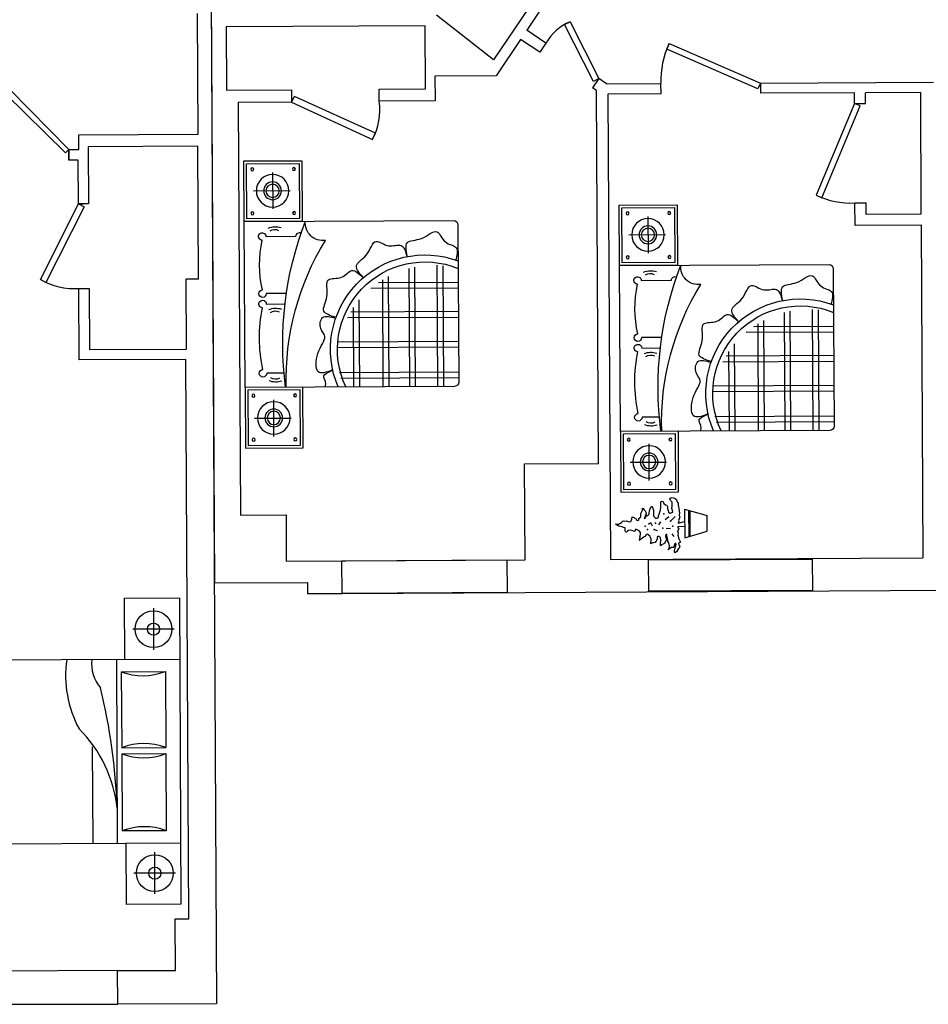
# Model space of a CAD drawing. Header units: inches. Extents: x -3371 to 2763, y -983 to 646.
# Tile 55 of 96: x -944 to -615, y -709 to -353. Entities that reach past the tile are written whole.
import ezdxf

# ---------------------------------------------------------------- set-up
doc = ezdxf.new("R2010")
doc.units = ezdxf.units.IN
doc.header["$LTSCALE"] = 12
doc.header["$MEASUREMENT"] = 0
for name, color, linetype in [('2', 2, 'Continuous'), ('3', 3, 'Continuous'), ('8', 8, 'Continuous'), ('LAYER5', 2, 'Continuous'), ('SSSSS', 7, 'Continuous'), ('White', 7, 'Continuous')]:
    doc.layers.add(name, color=color, linetype=linetype)
doc.styles.get("Standard").update_dxf_attribs({"font": 'arial.ttf'})

# ---------------------------------------------------------------- blocks, each defined once
blk = doc.blocks.new('A$C2ED02683')
at = {"layer": '2'}
for p, q in [((253.7214079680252, 2005.00000945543), (253.7214079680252, 1665.00000945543)), ((2246.278845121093, 2005.000009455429), (2246.278845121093, 1665.000009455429)), ((83.72140796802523, 1835.00000945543), (423.7214079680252, 1835.00000945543)), ((2416.278845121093, 1835.000009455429), (2076.278845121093, 1835.000009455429))]:
    blk.add_line(p, q, dxfattribs=at)
for centre, radius in [((253.7214079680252, 1835.00000945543), 150.0000000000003), ((2246.278845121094, 1835.000009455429), 150.0000000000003), ((253.7214079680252, 1835.00000945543), 50.00000000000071), ((2246.278845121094, 1835.000009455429), 50.00000000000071)]:
    blk.add_circle(centre, radius, dxfattribs=at)
at = {"layer": '3'}
for p, q in [((2500.000126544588, 2050.000009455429), (0.0001265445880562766, 2050.00000945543)), ((0.0001265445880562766, 1600.00000945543), (0.0001265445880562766, 2050.00000945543)), ((500.000126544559, 1600.00000945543), (500.000126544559, 2050.00000945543)), ((2000.000126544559, 1600.000009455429), (2000.000126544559, 2050.000009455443)), ((2500.000126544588, 2050.000009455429), (2500.000126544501, 1600.000009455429)), ((500.000126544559, 1600.00000945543), (0.0001265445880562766, 1600.00000945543)), ((500.0001265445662, 1600.00000945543), (500.0001265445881, 100.0000094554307)), ((2000.000126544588, 100.0000094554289), (2000.000126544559, 1600.000009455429)), ((2000.000126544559, 1600.000009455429), (2500.000126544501, 1600.000009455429)), ((1900.000126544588, 9.45542888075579e-06), (600.000126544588, 9.455430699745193e-06))]:
    blk.add_line(p, q, dxfattribs=at)
for centre, start, end in [((600.000126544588, 100.0000094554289), 180.0000000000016, 270.0000000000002), ((1900.000126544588, 100.0000094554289), 270, 7.633331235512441e-13)]:
    blk.add_arc(centre, 100, start, end, dxfattribs=at)
at = {"layer": '8', "linetype": 'ByBlock'}
for p, q in [((600.000126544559, 1930.00000945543), (1220.749171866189, 1930.00000945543)), ((600.000126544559, 1570.00000945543), (600.000126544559, 1930.00000945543)), ((1220.749171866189, 1570.00000945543), (1220.749171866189, 1930.00000945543)), ((1270.749171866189, 1930.000009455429), (1900.000126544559, 1930.000009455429)), ((1270.749171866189, 1570.00000945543), (1270.749171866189, 1930.000009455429)), ((1900.000126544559, 1930.000009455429), (1900.000126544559, 1570.000009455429)), ((500.000126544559, 1530.00000945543), (2000.000126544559, 1530.000009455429)), ((600.000126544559, 1570.00000945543), (1220.749171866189, 1570.00000945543)), ((1270.749171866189, 1570.00000945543), (1900.000126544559, 1570.000009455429)), ((1213.218558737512, 1330.00000945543), (2000.000126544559, 1330.000009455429))]:
    blk.add_line(p, q, dxfattribs=at)
for centre, radius, start, end in [((131.7721169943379, 1750.000009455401), 501.6347963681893, 338.9718378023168, 21.02816219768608), ((1688.977181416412, 1750.000009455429), 501.6347963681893, 158.9718378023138, 201.0281621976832), ((802.5211623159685, 1750.00000945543), 501.6347963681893, 338.9718378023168, 21.02816219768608), ((2368.228136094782, 1750.000009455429), 501.6347963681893, 158.9718378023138, 201.0281621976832), ((1843.549069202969, -3165.822914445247), 4697.616556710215, 91.5833591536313, 103.6936615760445), ((1821.192082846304, 463.3155400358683), 1072.082105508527, 95.75185313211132, 134.9523224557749), ((537.1923062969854, 1629.301654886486), 301.869429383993, 262.8708375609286, 310.0617077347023), ((632.0373870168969, 2036.331359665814), 921.667833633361, 261.7635222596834, 297.9304896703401)]:
    blk.add_arc(centre, radius, start, end, dxfattribs=at)
blk = doc.blocks.new('A$C1B541538')
at = {"color": 6}
blk.add_lwpolyline([(2048.678979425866, -1.991828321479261e-05), (2048.678979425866, 1896.363584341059, 0.414213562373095), (2010.356617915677, 1934.685945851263), (587.0013409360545, 1934.685945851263, 0.414213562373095), (548.6789794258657, 1896.363584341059), (548.6789794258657, -1.991828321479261e-05)], format="xyb", close=True, dxfattribs=at)
for points in [[(24.63607793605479, 24.63578390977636), (24.63607793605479, 499.8267305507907), (524.0431755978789, 499.8267305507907), (524.0431755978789, 24.63578390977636)], [(2572.721880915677, 24.63578390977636), (2572.721880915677, 499.8267305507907), (2073.314783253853, 499.8267305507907), (2073.314783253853, 24.63578390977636)]]:
    blk.add_lwpolyline(points, close=True, dxfattribs=at)
at = {"layer": 'LAYER5', "color": 74}
for centre, radius, start, end in [((884.0174609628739, 1630.240164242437), 855.1255920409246, 246.9115835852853, 20.85625530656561), ((884.0448048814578, 1630.07405318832), 791.9521997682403, 244.9463157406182, 22.62103219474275), ((611.0841510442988, 2761.732067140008), 2388.828555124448, 268.5030487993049, 301.9587951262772), ((2032.321021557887, 711.906826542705), 158.4963734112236, 171.6291406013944, 275.9238821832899), ((930.7043772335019, 3407.883341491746), 3064.80854366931, 262.8395120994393, 291.3939185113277)]:
    blk.add_arc(centre, radius, start, end, dxfattribs=at)
for points, knots in [([(1732.960539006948, 1474.411678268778), (1779.835056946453, 1465.747502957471), (1880.52880065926, 1447.135508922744), (1862.30126790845, 1617.883827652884), (2004.102842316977, 1750.471933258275), (1833.932810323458, 1801.35277592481), (1820.483265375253, 1949.311844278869), (1730.871974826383, 1924.262158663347), (1685.065411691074, 1911.457522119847)], [0, 0, 0, 0, 106.2731678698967, 228.2912678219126, 368.7390901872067, 477.6193107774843, 579.3631216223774, 685.7565309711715, 685.7565309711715, 685.7565309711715, 685.7565309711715]), ([(1541.335846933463, 1071.662608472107), (1577.252340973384, 1040.32104147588), (1654.406547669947, 972.9944885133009), (1725.734787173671, 1129.197924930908), (1915.308866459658, 1171.01850258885), (1794.819893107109, 1301.514124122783), (1858.646037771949, 1435.674473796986), (1768.777841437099, 1459.786243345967), (1722.83995588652, 1472.111445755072)], [0, 0, 0, 0, 106.2731678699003, 228.2912678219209, 368.7390901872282, 477.6193107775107, 579.3631216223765, 685.7565309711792, 685.7565309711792, 685.7565309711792, 685.7565309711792]), ([(1179.118553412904, 818.9520076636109), (1194.114004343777, 773.7035290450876), (1226.326561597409, 676.5027703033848), (1367.160345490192, 774.7528421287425), (1551.669562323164, 714.3902613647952), (1514.253898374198, 888.0185080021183), (1637.421118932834, 971.1004672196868), (1572.290598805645, 1037.551091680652), (1538.997860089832, 1071.518627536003)], [0, 0, 0, 0, 106.273167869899, 228.291267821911, 368.7390901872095, 477.6193107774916, 579.363121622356, 685.7565309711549, 685.7565309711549, 685.7565309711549, 685.7565309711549]), ([(699.6718371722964, 787.335619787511), (681.4891561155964, 736.1028129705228), (644.2930058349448, 631.2963118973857), (877.2504063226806, 646.1874904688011), (1007.288261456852, 759.1870521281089), (1059.854750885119, 673.6191603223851), (1207.850909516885, 685.8961259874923), (1183.542184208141, 775.7040788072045), (1171.116304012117, 821.611169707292)], [0, 0, 0, 0, 116.6865535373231, 238.7046534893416, 379.1524758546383, 488.0326964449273, 589.7765072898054, 696.1699166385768, 696.1699166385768, 696.1699166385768, 696.1699166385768]), ([(548.6789794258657, 726.5432918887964), (557.6484073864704, 728.7509162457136), (607.9508951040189, 737.1063911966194), (646.8712882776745, 682.7479140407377), (683.0835638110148, 750.9177504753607), (698.6074851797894, 786.883012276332)], [455.1955093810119, 455.1955093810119, 455.1955093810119, 455.1955093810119, 477.6193107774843, 579.3631216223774, 668.418219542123, 668.418219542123, 668.418219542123, 668.418219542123])]:
    blk.add_open_spline(points, degree=3, knots=knots, dxfattribs=at)
at = {"layer": 'SSSSS', "color": 251}
for p, q in [((627.6170704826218, 866.9586846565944), (627.6170704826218, 1934.685945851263)), ((679.8907515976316, 854.4263657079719), (679.8907515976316, 1934.685945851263)), ((904.534294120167, 839.8004514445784), (904.534294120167, 1934.685945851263)), ((956.8079752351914, 844.5192805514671), (956.8079752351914, 1934.685945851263)), ((1175.013718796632, 930.7245148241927), (1175.013718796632, 1934.685945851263)), ((1227.287399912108, 960.4117128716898), (1227.287399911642, 1934.685945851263)), ((1439.866597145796, 1143.724417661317), (1439.866597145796, 1934.685945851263)), ((1492.140278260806, 1212.626853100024), (1492.140278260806, 1934.685945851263)), ((548.6789794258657, 1798.151008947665), (1640.355339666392, 1798.151008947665)), ((548.6789794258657, 1745.877327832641), (1644.226123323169, 1745.877327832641)), ((548.6789794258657, 1543.752921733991), (1629.679319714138, 1543.752921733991)), ((548.6789794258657, 1491.479240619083), (1618.086030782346, 1491.479240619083)), ((548.6789794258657, 1303.294372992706), (1546.409535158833, 1303.294372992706)), ((548.6789794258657, 1251.020691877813), (1516.94444500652, 1251.020691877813)), ((548.6789794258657, 1038.441494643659), (1335.039756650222, 1038.441494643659)), ((548.6789794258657, 986.1678135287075), (1266.797415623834, 986.1678135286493))]:
    blk.add_line(p, q, dxfattribs=at)
at = {"layer": 'SSSSS', "color": 8}
for p, q in [((269.9067464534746, 85.5327299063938), (269.9067464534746, 416.8848646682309)), ((2327.451212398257, 85.5327299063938), (2327.451212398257, 416.8848646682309)), ((104.5555951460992, 259.2894297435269), (435.6672704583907, 259.2894297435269)), ((2492.802363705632, 259.2894297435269), (2161.690688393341, 259.2894297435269))]:
    blk.add_line(p, q, dxfattribs=at)
for points in [[(0.0002741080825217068, -1.991819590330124e-05), (0.0002741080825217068, 524.4625343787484), (548.6789794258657, 524.462534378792), (548.6789794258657, -1.991819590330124e-05)], [(2597.357684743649, -1.991819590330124e-05), (2597.357684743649, 524.4625343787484), (2048.678979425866, 524.462534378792), (2048.678979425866, -1.991819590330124e-05)]]:
    blk.add_lwpolyline(points, close=True, dxfattribs=at)
for points in [[(1913.771547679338, 196.5681488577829), (1913.771547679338, 468.3527472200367)], [(1302.362287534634, 196.5681488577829), (1302.362287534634, 357.9073594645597)], [(1396.574181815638, 379.5536311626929), (1396.574181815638, 196.5681488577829)], [(675.5599199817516, 351.2344671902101), (675.5599199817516, 196.5681488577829)]]:
    blk.add_lwpolyline(points, dxfattribs=at)
for centre, radius in [((75.57188459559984, 452.4281387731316), 13.5208306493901), ((473.4714388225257, 452.4281387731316), 13.5208306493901), ((2123.88652002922, 452.4281387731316), 13.5208306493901), ((2521.786074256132, 452.4281387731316), 13.5208306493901), ((271.2063194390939, 258.8436367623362), 147.2180823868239), ((2326.151639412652, 258.8436367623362), 147.2180823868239), ((271.2063194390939, 258.8436367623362), 80.25763023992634), ((271.2063194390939, 258.8436367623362), 59.96403965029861), ((2326.151639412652, 258.8436367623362), 80.25763023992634), ((2326.151639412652, 258.8436367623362), 59.96403965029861), ((75.57188459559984, 75.50221858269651), 13.5208306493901), ((473.4714388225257, 75.50221858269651), 13.5208306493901), ((2123.88652002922, 75.50221858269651), 13.5208306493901), ((2521.786074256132, 75.50221858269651), 13.5208306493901)]:
    blk.add_circle(centre, radius, dxfattribs=at)
for centre, radius, start, end in [((1913.771547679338, 501.9700981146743), 33.61735089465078, 270, 29.46069765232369), ((755.3800918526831, 281.1500598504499), 159.7494607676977, 161.0097588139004, 203.2294656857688), ((693.7011475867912, 276.9347207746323), 72.75963877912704, 151.3326951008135, 215.0221793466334), ((1166.238594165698, 276.9347207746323), 72.75963877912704, 324.9778206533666, 28.66730489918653), ((1104.559649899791, 281.1500598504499), 159.7494607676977, 336.7705343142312, 18.99024118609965), ((1903.656811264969, 276.9347207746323), 72.75963877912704, 324.9778206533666, 28.66730489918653), ((1841.977866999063, 281.1500598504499), 159.7494607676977, 336.7705343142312, 18.99024118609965), ((675.5599199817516, 162.9507979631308), 33.61735089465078, 89.99999999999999, 1.272221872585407e-14), ((1302.362287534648, 162.9507979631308), 33.61735089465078, 180, 89.99999999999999), ((1396.574181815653, 162.9507979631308), 33.61735089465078, 89.99999999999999, 1.272221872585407e-14), ((1913.771547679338, 162.9507979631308), 33.61735089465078, 180, 89.99999999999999), ((988.9611037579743, 1453.191969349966), 1320.227735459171, 257.7650550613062, 282.2349449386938), ((1655.172864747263, 1131.523525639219), 994.358953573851, 256.9231557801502, 283.0768442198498)]:
    blk.add_arc(centre, radius, start, end, dxfattribs=at)
blk = doc.blocks.new('46')
at = {"color": 76}
for p, q in [((2.994322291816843, 804.175374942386), (-2.893827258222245, 792.1648724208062)), ((4.492633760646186, 831.1069971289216), (2.900640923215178, 816.1390367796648)), ((2.900640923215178, 816.1390367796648), (2.994322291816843, 804.175374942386)), ((11.87338730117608, 816.2092978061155), (4.492633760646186, 831.1069971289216)), ((20.9632353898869, 801.3249815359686), (11.87338730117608, 816.2092978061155)), ((-24.78417159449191, 750.1180763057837), (-27.6345650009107, 732.1491632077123)), ((-27.6345650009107, 732.1491632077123), (-20.23039111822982, 714.2605484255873)), ((-13.03129283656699, 777.1299968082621), (-26.57356445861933, 760.3592605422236)), ((-26.57356445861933, 760.3592605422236), (-24.78417159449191, 750.1180763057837)), ((-20.23039111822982, 714.2605484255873), (-18.42761520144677, 702.310269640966)), ((-2.893827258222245, 792.1648724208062), (-13.03129283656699, 777.1299968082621)), ((24.06121527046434, 787.6756454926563), (20.9632353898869, 801.3249815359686)), ((27.16923244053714, 772.7444885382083), (24.06121527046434, 787.6756454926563)), ((28.91178462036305, 768.4851352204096), (27.16923244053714, 772.7444885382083)), ((33.26816506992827, 757.8367519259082), (28.91178462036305, 768.4851352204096)), ((36.37618224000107, 742.9055949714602), (33.26816506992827, 757.8367519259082)), ((47.05802316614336, 742.9892390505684), (36.37618224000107, 742.9055949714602)), ((60.30350591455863, 743.0929577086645), (47.05802316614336, 742.9892390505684)), ((59.38302742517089, 696.9373676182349), (62.24680388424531, 713.1971861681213)), ((73.99968264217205, 740.2091066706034), (60.30350591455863, 743.0929577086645)), ((62.24680388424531, 713.1971861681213), (66.45931651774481, 720.9215692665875)), ((66.45931651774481, 720.9215692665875), (75.36180186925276, 729.9645766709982)), ((75.36180186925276, 729.9645766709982), (73.99968264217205, 740.2091066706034)), ((-40.91921285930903, 682.4783568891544), (-61.83220073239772, 679.323499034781)), ((-61.83220073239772, 679.323499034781), (-58.76098695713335, 669.092352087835)), ((-58.76098695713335, 669.092352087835), (-56.98163138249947, 660.1329887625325)), ((-56.98163138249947, 660.1329887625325), (-47.93862397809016, 651.230503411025)), ((-47.93862397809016, 651.230503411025), (-43.60566387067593, 643.5730355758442)), ((-43.60566387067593, 643.5730355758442), (-37.60041260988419, 640.6289608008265)), ((-26.00143895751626, 687.2954686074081), (-40.91921285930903, 682.4783568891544)), ((-37.60041260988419, 640.6289608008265), (-34.5994598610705, 639.3705602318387)), ((-34.5994598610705, 639.3705602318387), (-31.60854440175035, 639.3939805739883)), ((-28.52394757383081, 627.453739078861), (-34.43551746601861, 618.4341520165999)), ((-31.60854440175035, 639.3939805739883), (-28.52394757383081, 627.453739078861)), ((-21.33488658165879, 691.6050083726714), (-26.00143895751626, 687.2954686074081)), ((-18.42761520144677, 702.310269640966), (-21.33488658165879, 691.6050083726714)), ((50.85526754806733, 640.0397128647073), (53.75250163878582, 652.0267950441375)), ((59.95849868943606, 623.4463020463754), (50.85526754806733, 640.0397128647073)), ((53.75250163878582, 652.0267950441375), (64.00706892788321, 652.1070933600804)), ((63.83308924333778, 674.3253224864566), (59.38302742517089, 696.9373676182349)), ((71.65115371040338, 658.1491480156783), (63.83308924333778, 674.3253224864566)), ((64.00706892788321, 652.1070933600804), (71.65115371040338, 658.1491480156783)), ((-125.1972156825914, 586.1032553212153), (-141.8475044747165, 584.2636760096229)), ((-141.8475044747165, 584.2636760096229), (-137.100653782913, 578.3186484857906)), ((-137.100653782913, 578.3186484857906), (-125.0801139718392, 571.148678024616)), ((-125.1972156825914, 586.1032553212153), (-88.95804727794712, 602.5966857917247)), ((-125.0801139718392, 571.148678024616), (-114.7552856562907, 562.2562299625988)), ((-114.7552856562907, 562.2562299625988), (-102.7314000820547, 554.6589858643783)), ((-102.7314000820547, 554.6589858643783), (-87.76678549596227, 553.4942666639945)), ((-88.95804727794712, 602.5966857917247), (-58.25577671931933, 604.5740328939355)), ((-87.76678549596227, 553.4942666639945), (-78.84087980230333, 559.5463586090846)), ((-73.9535070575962, 535.6558383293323), (-84.55170390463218, 524.8903533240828)), ((-78.84087980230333, 559.5463586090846), (-68.16907616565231, 560.9118235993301)), ((-72.76536751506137, 547.6295374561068), (-73.9535070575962, 535.6558383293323)), ((-66.84041457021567, 554.9400299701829), (-72.76536751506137, 547.6295374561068)), ((-68.16907616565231, 560.9118235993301), (-57.95131227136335, 565.6921319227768)), ((-56.15857364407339, 555.023674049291), (-66.84041457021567, 554.9400299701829)), ((-49.36667442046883, 615.3261348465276), (-58.25577671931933, 604.5740328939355)), ((-57.95131227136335, 565.6921319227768), (-47.30292897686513, 570.0485123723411)), ((-50.24700375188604, 564.043261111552), (-56.15857364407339, 555.023674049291)), ((-47.30292897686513, 570.0485123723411), (-50.24700375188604, 564.043261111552)), ((-47.69103750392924, 619.612254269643), (-49.36667442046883, 615.3261348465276)), ((-34.43551746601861, 618.4341520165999), (-47.69103750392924, 619.612254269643)), ((65.99720758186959, 616.2294909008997), (59.95849868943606, 623.4463020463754)), ((81.0354289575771, 605.6647516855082), (65.99720758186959, 616.2294909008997)), ((98.99430476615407, 604.0961791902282), (81.0354289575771, 605.6647516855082)), ((94.73928125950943, 547.2319820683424), (100.6843087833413, 551.9788327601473)), ((99.51958958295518, 537.0142181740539), (94.73928125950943, 547.2319820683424)), ((119.8805265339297, 610.6692261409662), (98.99430476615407, 604.0961791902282)), ((112.895557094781, 520.4542649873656), (99.51958958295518, 537.0142181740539)), ((100.6843087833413, 551.9788327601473), (105.3608984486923, 555.0065516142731)), ((105.3608984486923, 555.0065516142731), (115.545204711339, 564.0595963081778)), ((115.545204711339, 564.0595963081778), (120.1749536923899, 573.0691460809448)), ((119.8805265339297, 610.6692261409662), (147.689221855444, 616.0822413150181)), ((147.689221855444, 616.0822413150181), (120.1749536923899, 573.0691460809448)), ((-127.649463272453, 517.2887794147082), (-156.1931528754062, 506.3827723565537)), ((-156.1931528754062, 506.3827723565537), (-154.4271803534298, 499.1325035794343)), ((-154.4271803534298, 499.1325035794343), (-139.412379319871, 491.5586798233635)), ((-139.412379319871, 491.5586798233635), (-121.4100085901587, 484.4355500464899)), ((-97.7971866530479, 524.7866346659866), (-127.649463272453, 517.2887794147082)), ((-121.4100085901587, 484.4355500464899), (-111.1554413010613, 484.5158483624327)), ((-111.1554413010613, 484.5158483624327), (-90.21903308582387, 484.6797907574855)), ((-84.55170390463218, 524.8903533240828), (-97.7971866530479, 524.7866346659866)), ((-90.21903308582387, 484.6797907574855), (-73.55536124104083, 484.8102755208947)), ((-73.55536124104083, 484.8102755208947), (-63.27737360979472, 481.8996583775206)), ((-63.27737360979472, 481.8996583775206), (-55.52622440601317, 474.2689566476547)), ((-55.52622440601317, 474.2689566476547), (-49.49755280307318, 468.3339664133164)), ((-48.09863018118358, 453.3894264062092), (-55.26860064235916, 441.3688865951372)), ((-49.49755280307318, 468.3339664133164), (-48.09863018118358, 453.3894264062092)), ((5.745869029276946, 531.5337306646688), (-11.53460479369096, 514.277885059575)), ((-11.53460479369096, 514.277885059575), (18.70619098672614, 497.0220394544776)), ((53.26700499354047, 479.7661938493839), (61.90724190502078, 453.8824087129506)), ((126.6251914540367, 513.2976775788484), (112.895557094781, 520.4542649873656)), ((115.1667398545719, 448.6856770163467), (119.3926355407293, 454.7009655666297)), ((116.5288590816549, 438.4411470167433), (115.1667398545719, 448.6856770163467)), ((119.3926355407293, 454.7009655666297), (130.0744764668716, 454.7846096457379)), ((141.6165721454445, 508.7147692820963), (126.6251914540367, 513.2976775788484)), ((130.0744764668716, 454.7846096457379), (140.3524640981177, 451.8739925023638)), ((140.3524640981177, 451.8739925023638), (143.3065761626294, 456.5974228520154)), ((156.5811867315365, 507.5500500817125), (141.6165721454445, 508.7147692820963)), ((143.3065761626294, 456.5974228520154), (149.2549494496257, 460.9169999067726)), ((149.2549494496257, 460.9169999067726), (155.236780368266, 460.9638405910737)), ((155.236780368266, 460.9638405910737), (162.8808651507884, 467.0058952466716)), ((168.5214282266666, 510.6346469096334), (156.5811867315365, 507.5500500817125)), ((162.8808651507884, 467.0058952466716), (171.8067708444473, 473.0579871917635)), ((181.7669109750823, 510.7383655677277), (168.5214282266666, 510.6346469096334)), ((171.8067708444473, 473.0579871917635), (172.981527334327, 486.7407808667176)), ((172.911266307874, 495.7135272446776), (175.8553410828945, 501.7187785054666)), ((172.981527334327, 486.7407808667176), (172.911266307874, 495.7135272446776)), ((175.8553410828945, 501.7187785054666), (181.7669109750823, 510.7383655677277)), ((-196.0949211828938, 418.046555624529), (-202.0399487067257, 413.2997049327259)), ((-202.0399487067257, 413.2997049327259), (-200.2137524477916, 398.358510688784)), ((-200.2137524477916, 398.358510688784), (-182.2214190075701, 392.517201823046)), ((-179.4412866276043, 419.4588612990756), (-196.0949211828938, 418.046555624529)), ((-182.2214190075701, 392.517201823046), (-170.1406554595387, 377.6563058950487)), ((-167.4776247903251, 419.5525426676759), (-179.4412866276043, 419.4588612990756)), ((-170.1406554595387, 377.6563058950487), (-165.336926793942, 364.4476265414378)), ((-149.532132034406, 419.6930647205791), (-167.4776247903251, 419.5525426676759)), ((-165.336926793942, 364.4476265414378), (-153.3364615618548, 359.8412979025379)), ((-153.3364615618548, 359.8412979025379), (-137.0900260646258, 358.6866159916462)), ((-122.6373132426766, 422.8947632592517), (-149.532132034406, 419.6930647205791)), ((-137.0900260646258, 358.6866159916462), (-117.398635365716, 354.1405110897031)), ((-106.0204820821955, 429.0070789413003), (-122.6373132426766, 422.8947632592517)), ((-83.84909364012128, 435.1628895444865), (-106.0204820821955, 429.0070789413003)), ((-70.22317793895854, 441.2517848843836), (-83.84909364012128, 435.1628895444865)), ((-55.26860064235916, 441.3688865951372), (-70.22317793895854, 441.2517848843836)), ((-37.45524870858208, 380.5450397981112), (-63.37589262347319, 346.03334858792)), ((10.06595407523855, 436.6265631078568), (-15.85468983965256, 419.3707175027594)), ((40.30668303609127, 371.9171337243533), (44.62683490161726, 333.0914560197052)), ((99.08857656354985, 373.7823057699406), (112.7379126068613, 376.880285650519)), ((99.13541724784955, 367.8004748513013), (99.08857656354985, 373.7823057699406)), ((114.1134148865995, 364.9266611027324), (99.13541724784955, 367.8004748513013)), ((112.7379126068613, 376.880285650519), (128.9977311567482, 374.0165091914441)), ((135.0832807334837, 360.817867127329), (114.1134148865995, 364.9266611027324)), ((122.5809510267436, 429.5152413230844), (116.5288590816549, 438.4411470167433)), ((128.6096226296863, 423.5802510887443), (122.5809510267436, 429.5152413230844)), ((146.568498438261, 422.0116785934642), (128.6096226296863, 423.5802510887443)), ((128.9977311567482, 374.0165091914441), (141.0082336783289, 368.1283596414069)), ((145.7885420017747, 357.9105957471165), (135.0832807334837, 360.817867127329)), ((141.0082336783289, 368.1283596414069), (152.9585124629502, 369.9311355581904)), ((160.7565023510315, 356.3186029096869), (145.7885420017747, 357.9105957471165)), ((158.5321602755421, 422.1053599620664), (146.568498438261, 422.0116785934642)), ((152.9585124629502, 369.9311355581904), (155.9159702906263, 374.227292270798)), ((155.9159702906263, 374.227292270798), (167.8327914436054, 380.3028045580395)), ((181.1642799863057, 423.991779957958), (158.5321602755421, 422.1053599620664)), ((175.7813406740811, 347.4629582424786), (160.7565023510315, 356.3186029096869)), ((167.8327914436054, 380.3028045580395), (178.467791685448, 386.368279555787)), ((178.467791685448, 386.368279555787), (184.3893988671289, 394.1060457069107)), ((194.4097627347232, 424.0954986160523), (181.1642799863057, 423.991779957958)), ((184.3893988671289, 394.1060457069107), (188.5584165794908, 407.3849860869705)), ((188.5584165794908, 407.3849860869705), (193.2115859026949, 413.4036204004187)), ((193.2115859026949, 413.4036204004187), (205.1150240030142, 421.1882272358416)), ((205.1150240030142, 421.1882272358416), (194.4097627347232, 424.0954986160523)), ((-229.6210425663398, 334.033261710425), (-234.1905678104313, 317.3327864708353)), ((-234.1905678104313, 317.3327864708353), (-228.0347572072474, 295.1613980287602)), ((-228.3626419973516, 337.0342144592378), (-229.6210425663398, 334.033261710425)), ((-208.6612140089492, 331.2062886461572), (-228.3626419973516, 337.0342144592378)), ((-228.0347572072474, 295.1613980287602), (-218.9449091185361, 280.2770817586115)), ((-218.9449091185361, 280.2770817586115), (-205.225312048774, 274.4023152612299)), ((-192.3177513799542, 317.6606712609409), (-208.6612140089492, 331.2062886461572)), ((-205.225312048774, 274.4023152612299), (-188.9286901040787, 266.838528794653)), ((-173.9349476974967, 316.5227181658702), (-192.3177513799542, 317.6606712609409)), ((-157.6985494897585, 316.6498571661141), (-173.9349476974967, 316.5227181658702)), ((-136.7721785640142, 318.0956204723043), (-157.6985494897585, 316.6498571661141)), ((-117.0707505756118, 312.2676946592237), (-136.7721785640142, 318.0956204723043)), ((-117.398635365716, 354.1405110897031), (-104.1196949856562, 349.9714933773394)), ((-102.1061359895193, 311.1029754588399), (-117.0707505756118, 312.2676946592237)), ((-104.1196949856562, 349.9714933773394), (-95.05326723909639, 338.0780925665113)), ((-96.2648271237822, 329.0953088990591), (-102.1061359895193, 311.1029754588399)), ((-95.05326723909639, 338.0780925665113), (-96.2648271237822, 329.0953088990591)), ((-96.2648271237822, 329.0953088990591), (-96.2648271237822, 329.0953088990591)), ((-20.17477488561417, 333.0914560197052), (-63.37589262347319, 289.9518252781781)), ((50.86550164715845, 256.7518400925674), (65.72639757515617, 268.8326036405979)), ((65.72639757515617, 268.8326036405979), (87.99146738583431, 263.0247524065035)), ((92.1479708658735, 320.1495634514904), (118.0686147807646, 302.893717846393)), ((202.7330374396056, 343.4010049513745), (175.7813406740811, 347.4629582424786)), ((179.2507002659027, 286.3862484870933), (183.4531756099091, 295.3924524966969)), ((191.2511654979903, 281.7799198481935), (179.2507002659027, 286.3862484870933)), ((183.4531756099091, 295.3924524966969), (200.0700067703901, 301.5047681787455)), ((212.140733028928, 287.9256931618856), (191.2511654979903, 281.7799198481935)), ((200.0700067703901, 301.5047681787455), (207.3470416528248, 299.8525516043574)), ((217.687614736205, 343.5181066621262), (202.7330374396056, 343.4010049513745)), ((207.3470416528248, 299.8525516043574), (216.2361439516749, 310.6046535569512)), ((228.3169074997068, 295.7437576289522), (212.140733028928, 287.9256931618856)), ((216.2361439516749, 310.6046535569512), (217.8281367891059, 325.5726139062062)), ((236.8346300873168, 353.923233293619), (217.687614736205, 343.5181066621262)), ((217.8281367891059, 325.5726139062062), (226.6837814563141, 340.5974522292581)), ((226.0103188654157, 261.9259368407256), (257.0847632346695, 278.0224310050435)), ((226.6837814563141, 340.5974522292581), (236.8346300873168, 353.923233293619)), ((246.2389799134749, 298.8751951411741), (228.3169074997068, 295.7437576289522)), ((265.9303706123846, 294.3290902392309), (246.2389799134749, 298.8751951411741)), ((257.0847632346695, 278.0224310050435), (265.9303706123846, 294.3290902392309)), ((-188.9286901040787, 266.838528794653), (-188.8952324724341, 262.565792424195)), ((-188.8952324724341, 262.565792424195), (-175.2090930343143, 260.9637622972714)), ((-175.2090930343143, 260.9637622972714), (-161.5363366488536, 261.070826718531)), ((-161.5363366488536, 261.070826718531), (-155.5310853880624, 258.1267519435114)), ((-155.5310853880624, 258.1267519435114), (-133.3028189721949, 257.0189107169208)), ((-133.3028189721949, 257.0189107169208), (-116.6157267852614, 254.1584800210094)), ((-116.6157267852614, 254.1584800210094), (-89.66068425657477, 249.6692530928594)), ((-89.66068425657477, 249.6692530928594), (-79.4295373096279, 252.7404668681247)), ((-79.4295373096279, 252.7404668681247), (-71.73861184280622, 252.8006906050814)), ((-71.73861184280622, 252.8006906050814), (-61.43720386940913, 246.8991580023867)), ((-61.43720386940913, 246.8991580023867), (-41.82945724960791, 253.0348940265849)), ((-41.82945724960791, 253.0348940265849), (-25.63989972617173, 259.14386394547)), ((-25.63989972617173, 259.14386394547), (-19.6480315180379, 257.9088837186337)), ((-19.6480315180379, 257.9088837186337), (-3.031200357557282, 264.0211994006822)), ((-3.031200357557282, 264.0211994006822), (-17.02025078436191, 204.43709363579)), ((27.34636107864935, 204.4370936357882), (29.85883240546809, 265.5606440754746)), ((29.85883240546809, 265.5606440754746), (37.12248423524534, 265.6175220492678)), ((37.12248423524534, 265.6175220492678), (50.86550164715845, 256.7518400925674)), ((87.99146738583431, 263.0247524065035), (105.9135397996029, 266.1561899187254)), ((105.9135397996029, 266.1561899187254), (114.9097065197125, 263.2355354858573)), ((114.9097065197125, 263.2355354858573), (129.8877041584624, 260.3617217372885)), ((129.8877041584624, 260.3617217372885), (138.8939081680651, 256.159246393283)), ((138.8939081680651, 256.159246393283), (168.910127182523, 242.7206934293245)), ((168.910127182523, 242.7206934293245), (179.461483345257, 259.4680093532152)), ((179.461483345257, 259.4680093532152), (194.4394809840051, 256.5941956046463)), ((194.4394809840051, 256.5941956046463), (203.4824883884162, 247.6917102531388)), ((203.4824883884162, 247.6917102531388), (222.6629613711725, 253.8241005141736)), ((222.6629613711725, 253.8241005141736), (226.0103188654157, 261.9259368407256))]:
    blk.add_line(p, q, dxfattribs=at)
at = {"color": 44}
for p, q in [((-130.4166720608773, 204.4370936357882), (130.4166720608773, 204.4370936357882)), ((-130.4166720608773, 204.4370936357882), (-69.70555235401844, 0)), ((130.4166720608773, 204.4370936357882), (69.70555235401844, 0)), ((-119.7421243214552, 168.4918907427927), (119.7421243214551, 168.4918907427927)), ((-116.9252595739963, 157.259322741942), (116.4064195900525, 157.259322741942)), ((69.70555235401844, 0), (-69.70555235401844, 0))]:
    blk.add_line(p, q, dxfattribs=at)
at = {"color": 76}
for p in [(23.02627603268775, 561.7314688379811), (53.26700499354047, 540.1616367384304), (-2.894367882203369, 466.8243012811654), (53.26700499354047, 479.7661938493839), (-89.29653653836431, 393.4869323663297), (40.30668303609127, 402.1148718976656), (99.13541724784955, 367.8004748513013), (-20.17477488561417, 333.0914560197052), (23.02627603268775, 311.5216573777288)]:
    blk.add_point(p, dxfattribs=at)
at = {"width": 0.8, "flags": 9}
for tag in ['YSIZE', 'XSIZE']:
    blk.add_attdef(tag, (5.161744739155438, 204.6547008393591), '', height=0.072465, dxfattribs=at)

msp = doc.modelspace()

# ---------------------------------------------------------------- linework, layer by layer
for p, q in [((-753.5983311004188, -361.400806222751), (-760.5137557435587, -356.7616595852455)), ((-755.8267211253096, -364.7225945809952), (-762.7421457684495, -360.0834479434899)), ((-753.5983311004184, -361.4008062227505), (-755.8267211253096, -364.7225945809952)), ((-734.4347840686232, -374.2564888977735), (-736.6631740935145, -377.5782772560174)), ((-735.2070456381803, -378.5551071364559), (-736.6631740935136, -377.5782772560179)), ((-731.657682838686, -376.1194807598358), (-734.4347840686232, -374.2564888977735)), ((-711.8910990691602, -379.7494730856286), (-711.9107542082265, -376.0155345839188)), ((-675.9112529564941, -375.826036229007), (-675.8915978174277, -379.5599747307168)), ((-641.8702925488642, -383.2480590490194), (-637.8703479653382, -383.2270036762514)), ((-926.247470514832, -399.8935194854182), (-927.5120938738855, -401.1371913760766)), ((-641.6807941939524, -419.2475603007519), (-637.6808496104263, -419.2265049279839))]:
    msp.add_line(p, q)
for centre, radius, start, end in [((-737.2811839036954, -371.036112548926), 18.94962850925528, 113.5070485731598, 149.4380687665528), ((-681.2795340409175, -374.7292788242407), 30.65821427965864, 154.5018447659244, 182.4045322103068), ((-835.6480772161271, -385.6569091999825), 21.99240117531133, 331.2046408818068, 8.494641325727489), ((-642.9662056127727, -388.7767417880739), 30.49791900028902, 245.1603893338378, 272.415590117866), ((-923.9495845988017, -424.3777625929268), 25.87337899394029, 240.8236024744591, 272.7150064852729)]:
    msp.add_arc(centre, radius, start, end)
at = {"layer": 'White', "color": 7}
for p, q in [((-874.982583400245, -294.8053510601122), (-873.6038556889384, -556.7258832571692)), ((-874.8749709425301, -315.2487728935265), (-872.8021435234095, -709.0292534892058)), ((-756.7539965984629, -343.9620936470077), (-772.4907450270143, -367.4105893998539)), ((-753.4218708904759, -346.1900180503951), (-760.5137557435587, -356.761659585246)), ((-879.427879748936, -394.3651855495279), (-879.6578830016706, -350.6708622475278)), ((-772.4907450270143, -367.4105893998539), (-793.2099466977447, -351.2185201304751)), ((-797.3160326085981, -355.1524134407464), (-869.2957962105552, -355.5313161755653)), ((-869.295796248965, -355.5313088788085), (-869.1751874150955, -378.4436864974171)), ((-797.1959049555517, -377.9733798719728), (-797.3160326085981, -355.1524134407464)), ((-762.7421457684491, -360.0834479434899), (-771.5910845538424, -373.2742724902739)), ((-771.5910845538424, -373.2742724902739), (-793.7448356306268, -373.3908879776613)), ((-793.7448356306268, -373.3908879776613), (-793.6979286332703, -382.3019337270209)), ((-731.657682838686, -376.1194807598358), (-711.9107542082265, -376.0155345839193)), ((-675.9112529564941, -375.826036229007), (-613.2400144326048, -375.4961400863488)), ((-927.5120938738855, -401.1371913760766), (-949.1720238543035, -379.6872813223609)), ((-947.6199840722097, -378.1609547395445), (-926.247470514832, -399.8935194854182)), ((-869.1751874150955, -378.4436864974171), (-845.6466595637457, -378.3198343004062)), ((-845.6466595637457, -378.3198343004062), (-845.623115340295, -382.7925923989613)), ((-845.623115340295, -382.7925923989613), (-844.6109847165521, -380.7399988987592)), ((-815.2346841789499, -393.9374503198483), (-844.6109847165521, -380.7399988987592)), ((-813.919821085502, -378.0614131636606), (-797.1959049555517, -377.9733798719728)), ((-813.8969396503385, -382.4082596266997), (-813.919821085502, -378.0614131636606)), ((-734.4967803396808, -513.4860753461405), (-735.2070456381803, -378.5551071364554)), ((-711.8910990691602, -379.7494730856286), (-731.0980574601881, -379.8505769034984)), ((-731.0980574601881, -379.8505769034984), (-730.2114575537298, -548.2802947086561)), ((-641.8906484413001, -379.3809965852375), (-675.8915978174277, -379.5599747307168)), ((-641.8702925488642, -383.2480590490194), (-641.8906484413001, -379.3809965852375)), ((-617.8909809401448, -379.2546643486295), (-637.890703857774, -379.3599412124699)), ((-637.8703479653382, -383.2270036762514), (-637.890703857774, -379.3599412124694)), ((-617.6593718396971, -423.2540547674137), (-617.8909809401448, -379.2546643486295)), ((-845.623115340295, -382.7925923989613), (-864.9363275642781, -382.8942555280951)), ((-864.9363275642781, -382.8942555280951), (-864.1503500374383, -532.20847503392)), ((-845.623115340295, -382.7925923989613), (-816.3759513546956, -396.2519318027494)), ((-793.6979286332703, -382.3019337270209), (-813.8969396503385, -382.4082596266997)), ((-922.6716216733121, -394.5928169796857), (-879.427879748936, -394.3651855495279)), ((-922.6438190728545, -399.8745501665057), (-922.6716216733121, -394.5928169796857)), ((-816.3759513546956, -396.2519318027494), (-815.2346841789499, -393.9374503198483)), ((-879.583065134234, -398.6875406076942), (-919.285475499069, -398.8965307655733)), ((-919.285475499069, -398.8965307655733), (-919.1767926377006, -419.5432999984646)), ((-879.3303778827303, -446.6912028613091), (-879.583065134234, -398.6875406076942)), ((-926.247470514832, -399.8935194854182), (-922.6438190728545, -399.8745501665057)), ((-926.2272504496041, -403.7347784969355), (-926.247470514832, -399.8935194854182)), ((-926.247470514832, -399.8935194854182), (-926.2272504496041, -403.7347784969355)), ((-922.8638424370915, -403.7170737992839), (-926.2272504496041, -403.7347784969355)), ((-922.780434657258, -419.5622692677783), (-922.8638424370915, -403.7170737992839)), ((-919.1767926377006, -419.5432999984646), (-922.780434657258, -419.5622692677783)), ((-922.780434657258, -419.5622692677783), (-920.9972888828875, -419.5528829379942)), ((-641.6379839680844, -427.3803315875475), (-641.6807941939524, -419.2475603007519)), ((-637.6590947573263, -423.3593316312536), (-637.6808496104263, -419.2265049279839)), ((-617.6593718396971, -423.2540547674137), (-637.6590947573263, -423.3593316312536)), ((-617.6383164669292, -427.2539993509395), (-641.6379839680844, -427.3803315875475)), ((-617.0043810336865, -547.6843821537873), (-617.6383164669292, -427.2539993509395)), ((-883.8367159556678, -446.7149238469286), (-879.3303778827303, -446.6912028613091)), ((-883.7031792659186, -472.0832402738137), (-883.8367159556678, -446.7149238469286)), ((-922.7240125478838, -450.222098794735), (-918.9687355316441, -450.2023313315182)), ((-922.5881053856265, -476.0407401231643), (-922.7240125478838, -450.222098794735)), ((-918.9687355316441, -450.2023313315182), (-918.8525823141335, -472.2682637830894)), ((-918.8525823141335, -472.2682637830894), (-883.7031792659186, -472.0832402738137)), ((-883.9344479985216, -475.8372705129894), (-922.5881053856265, -476.0407401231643)), ((-882.8689266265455, -678.2571700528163), (-883.9344479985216, -475.8372705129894)), ((-761.2954867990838, -513.6271414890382), (-734.4967803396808, -513.4860753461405)), ((-761.1124351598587, -548.4019431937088), (-761.2954867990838, -513.6271414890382)), ((-864.1503500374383, -532.20847503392), (-847.6436200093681, -532.1215849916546)), ((-847.6436200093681, -532.1215849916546), (-847.5555263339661, -548.8569723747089)), ((-847.5555263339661, -548.8569723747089), (-761.1124351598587, -548.4019431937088)), ((-730.2114575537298, -548.2802947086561), (-617.1025115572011, -547.6848987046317)), ((-873.6038556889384, -556.7258832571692), (-839.932088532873, -556.5486378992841)), ((-839.932088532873, -556.5486378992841), (-839.9108057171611, -560.5917904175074)), ((-827.3489283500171, -560.5256657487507), (-470.6224366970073, -558.6478874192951)), ((-839.9108057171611, -560.5917904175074), (-827.3489283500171, -560.5256657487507)), ((-887.8194092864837, -678.2832289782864), (-882.8689266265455, -678.2571700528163)), ((-887.7212543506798, -696.9299804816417), (-887.8194092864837, -678.2832289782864)), ((-908.6656062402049, -697.040229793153), (-982.9478249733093, -697.4312451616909)), ((-908.6656062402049, -697.040229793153), (-887.7212543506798, -696.9299804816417)), ((-908.60150506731, -709.2176983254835), (-908.6656062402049, -697.040229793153)), ((-908.60150506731, -709.2176983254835), (-908.6656062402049, -697.040229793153)), ((-872.8021435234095, -709.0292534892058), (-908.60150506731, -709.2176983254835)), ((-982.8858875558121, -709.1976593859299), (-908.60150506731, -709.2176983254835))]:
    msp.add_line(p, q, dxfattribs=at)
at = {"layer": 'White', "color": 7, "linetype": 'ByBlock', "lineweight": -2}
msp.add_lwpolyline([(-734.4347840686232, -374.2564888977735), (-736.3781680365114, -375.2381808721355), (-746.7828523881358, -354.6407864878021), (-744.8394684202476, -353.6590945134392)], close=True, dxfattribs=at)
at = {"layer": 'White', "color": 7}
for points in [[(-676.8046634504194, -377.8910586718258), (-709.8450225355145, -363.5964907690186), (-708.9516120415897, -361.5314683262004), (-675.9112529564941, -375.826036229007)], [(-641.8702925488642, -383.2480590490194), (-655.7777580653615, -416.4532153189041), (-653.7024357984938, -417.3224319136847), (-639.7949702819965, -384.1172756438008)], [(-920.7746040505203, -420.5919251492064), (-934.5524955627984, -447.9788223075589), (-936.5628575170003, -446.968404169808), (-922.7849660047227, -419.5815070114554)], [(-827.3489283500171, -560.5256657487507), (-827.4109095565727, -548.750932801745), (-767.7106192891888, -548.4366754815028), (-767.6486380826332, -560.2114084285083)], [(-716.3532925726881, -559.7411058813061), (-716.4130028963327, -548.3977785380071), (-657.13735249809, -548.0857564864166), (-657.0776421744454, -559.4290838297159)]]:
    msp.add_lwpolyline(points, close=True, dxfattribs=at)

# ---------------------------------------------------------------- block references
at = {"layer": 'White', "color": 7, "ltscale": 2, "xscale": -0.03999999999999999, "yscale": 0.03999999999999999, "zscale": 0.04, "rotation": 270.3015973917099}
for p in [(-862.37894547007, -507.9389026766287), (-726.4875725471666, -523.8670477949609)]:
    msp.add_blockref('A$C1B541538', p, dxfattribs=at)
at = {"layer": 'White', "color": 7}
for name, p, xscale, yscale, zscale, rotation in [('46', (-695.168951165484, -535.1722342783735), -0.03999999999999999, 0.03999999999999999, 0.04, 90.3015973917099), ('A$C2ED02683', (-977.0033992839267, -562.636842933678), 0.04431578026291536, 0.04431578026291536, 0.04431578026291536, 270.3015973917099)]:
    msp.add_blockref(name, p, dxfattribs=dict(at, xscale=xscale, yscale=yscale, zscale=zscale, rotation=rotation))

doc.saveas('drawing.dxf')
